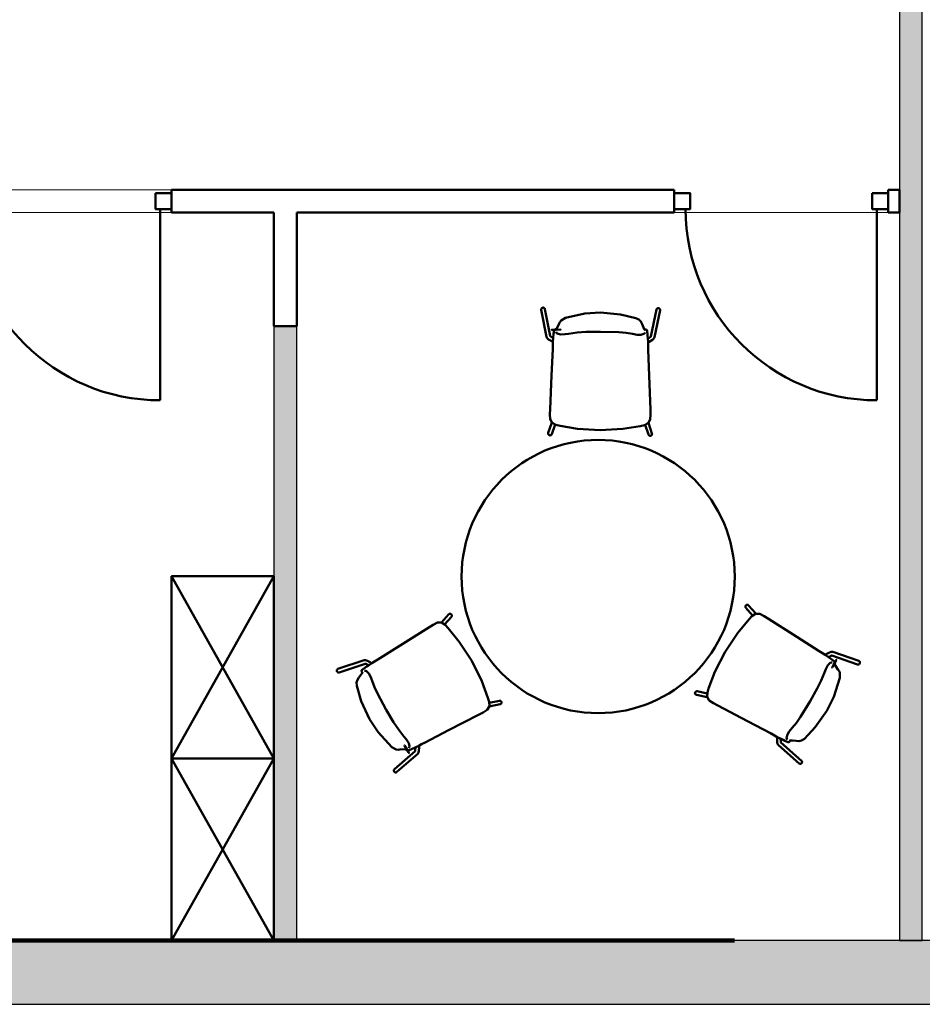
# Model space of a CAD drawing. Header units: metres. Extents: x -1 to 430, y -6 to 34.
# Tile 9 of 20: x 411 to 415, y 13 to 17. Entities that reach past the tile are written whole.
import ezdxf

# ---------------------------------------------------------------- set-up
doc = ezdxf.new("R2010")
doc.units = ezdxf.units.M
doc.linetypes.add('CONTINUA', pattern=[0])
doc.linetypes.add('VERDECKT', pattern=[9.525, 6.35, -3.175])
for name, color, linetype, lineweight in [('3D P2 MOBLES', 7, 'CONTINUA', 25), ('3D P2 MURS', 7, 'CONTINUA', 25), ('3D P2 MURS NOUS', 7, 'CONTINUA', 25), ('P2  REVESTIMENT pintat (blau fosc)', 7, 'CONTINUA', 25), ('P2 REVESTIMENT  enguixat i pintat (lila)', 7, 'CONTINUA', 25)]:
    doc.layers.add(name, color=color, linetype=linetype, lineweight=lineweight)

msp = doc.modelspace()

# ---------------------------------------------------------------- hatches: boundary and pattern name
at = {"layer": '3D P2 MURS', "linetype": 'CONTINUA', "lineweight": 18, "true_color": 0xa0a0a0, "transparency": 33554687}
msp.add_hatch(color=253, dxfattribs=at).paths.add_polyline_path([(398.2417, 12.8406), (423.6575, 12.8406), (423.7155, 13.1206), (398.2971, 13.1206)])
at = {"layer": '3D P2 MURS NOUS', "linetype": 'CONTINUA', "lineweight": 18, "true_color": 0x006e00, "transparency": 33554687}
for points in [[(414.9971, 13.1206), (414.9971, 17.6155), (414.8971, 17.6155), (414.8971, 13.1206)], [(412.2493, 13.1206), (412.2493, 15.8186), (412.1493, 15.8186), (412.1493, 13.1206)]]:
    msp.add_hatch(color=96, dxfattribs=at).paths.add_polyline_path(points)

# ---------------------------------------------------------------- linework, layer by layer
at = {"layer": '3D P2 MOBLES', "color": 202, "linetype": 'CONTINUA', "lineweight": 50, "transparency": 33554687}
for p, q in [((413.3236, 15.8915), (413.3468, 15.7724)), ((413.3393, 15.8945), (413.3623, 15.7763)), ((413.8292, 15.8924), (413.8052, 15.7744)), ((413.8449, 15.8892), (413.8207, 15.7704)), ((413.3885, 15.8038), (413.3885, 15.8038)), ((413.7792, 15.8021), (413.7792, 15.8021)), ((413.3737, 15.7503), (413.3748, 15.7498)), ((413.3766, 15.7738), (413.3766, 15.7736)), ((413.7908, 15.772), (413.7908, 15.7718)), ((413.7935, 15.7485), (413.7925, 15.748)), ((413.3699, 15.3958), (413.3543, 15.3502)), ((413.384, 15.3877), (413.3695, 15.345)), ((413.7801, 15.3859), (413.7943, 15.3432)), ((413.7943, 15.394), (413.8094, 15.3482)), ((412.1493, 13.9207), (411.6993, 14.7207)), ((411.6993, 13.9207), (412.1493, 14.7207)), ((414.2518, 14.5485), (414.2222, 14.5824)), ((414.2659, 14.5567), (414.2342, 14.5929)), ((412.8845, 14.5174), (412.9165, 14.5534)), ((412.8985, 14.5091), (412.9284, 14.5428)), ((414.571, 14.3761), (414.5701, 14.3755)), ((414.5899, 14.3618), (414.5897, 14.3619)), ((414.7131, 14.3338), (414.5993, 14.373)), ((414.7183, 14.3489), (414.6037, 14.3884)), ((412.4303, 14.3136), (412.5453, 14.3521)), ((412.4354, 14.2985), (412.5495, 14.3366)), ((412.5589, 14.3254), (412.559, 14.3255)), ((412.5778, 14.3395), (412.5788, 14.3389)), ((414.61, 14.3365), (414.61, 14.3365)), ((412.5385, 14.3003), (412.5385, 14.3003)), ((414.0521, 14.1901), (414.005, 14.1998)), ((414.0523, 14.2064), (414.0082, 14.2155)), ((413.095, 14.1653), (413.1392, 14.174)), ((413.0951, 14.149), (413.1423, 14.1583)), ((414.3595, 14.0135), (414.3596, 14.0146)), ((412.7862, 13.9751), (412.7861, 13.9762)), ((414.4557, 13.8986), (414.3649, 13.979)), ((414.4663, 13.9106), (414.3762, 13.9904)), ((414.3812, 14.0041), (414.3811, 14.0041)), ((414.4131, 13.999), (414.4131, 13.999)), ((412.6785, 13.8731), (412.7693, 13.9522)), ((412.689, 13.8611), (412.7805, 13.9406)), ((412.7324, 13.9611), (412.7324, 13.9611)), ((412.7644, 13.9659), (412.7645, 13.9659)), ((412.1493, 13.1206), (411.6993, 13.9206)), ((411.6993, 13.1206), (412.1493, 13.9206))]:
    msp.add_line(p, q, dxfattribs=at)
for points in [[(413.3393, 15.8945), (413.3392, 15.895), (413.3391, 15.8955), (413.3389, 15.8959), (413.3387, 15.8963), (413.3385, 15.8968), (413.3382, 15.8972), (413.3379, 15.8976), (413.3376, 15.898), (413.3373, 15.8983), (413.3369, 15.8987), (413.3366, 15.899), (413.3362, 15.8993), (413.3358, 15.8995), (413.3353, 15.8998), (413.3349, 15.9), (413.3344, 15.9002), (413.3339, 15.9003), (413.3335, 15.9005), (413.333, 15.9006), (413.3325, 15.9006), (413.332, 15.9007), (413.3315, 15.9007), (413.331, 15.9007), (413.3305, 15.9006), (413.33, 15.9005), (413.3295, 15.9004), (413.329, 15.9003), (413.3285, 15.9001), (413.3281, 15.8999), (413.3276, 15.8997), (413.3272, 15.8994), (413.3268, 15.8992), (413.3264, 15.8989), (413.326, 15.8985), (413.3256, 15.8982), (413.3253, 15.8978), (413.325, 15.8974), (413.3247, 15.897), (413.3245, 15.8966), (413.3242, 15.8962), (413.324, 15.8957), (413.3239, 15.8953), (413.3237, 15.8948), (413.3236, 15.8943), (413.3235, 15.8939), (413.3235, 15.8934), (413.3235, 15.8929), (413.3235, 15.8924), (413.3235, 15.8919), (413.3236, 15.8915)], [(413.4292, 15.8564), (413.5151, 15.8748), (413.5842, 15.8792)], [(413.5842, 15.8792), (413.6719, 15.8712), (413.739, 15.8551)], [(413.8292, 15.8924), (413.8293, 15.8929), (413.8295, 15.8933), (413.8296, 15.8938), (413.8298, 15.8942), (413.8301, 15.8946), (413.8303, 15.895), (413.8306, 15.8954), (413.8309, 15.8958), (413.8313, 15.8962), (413.8316, 15.8965), (413.832, 15.8968), (413.8324, 15.8971), (413.8328, 15.8974), (413.8332, 15.8976), (413.8337, 15.8978), (413.8341, 15.898), (413.8346, 15.8982), (413.8351, 15.8983), (413.8356, 15.8984), (413.8361, 15.8984), (413.8366, 15.8985), (413.8371, 15.8985), (413.8376, 15.8985), (413.8381, 15.8984), (413.8386, 15.8983), (413.8391, 15.8982), (413.8396, 15.8981), (413.84, 15.8979), (413.8405, 15.8977), (413.8409, 15.8975), (413.8414, 15.8972), (413.8418, 15.8969), (413.8422, 15.8966), (413.8425, 15.8963), (413.8429, 15.8959), (413.8432, 15.8956), (413.8435, 15.8952), (413.8438, 15.8948), (413.8441, 15.8944), (413.8443, 15.8939), (413.8445, 15.8935), (413.8447, 15.893), (413.8448, 15.8926), (413.8449, 15.8921), (413.845, 15.8916), (413.845, 15.8911), (413.845, 15.8906), (413.845, 15.8902), (413.845, 15.8897), (413.8449, 15.8892)], [(413.3885, 15.804), (413.3887, 15.8041), (413.3902, 15.8058), (413.402, 15.8304)], [(413.402, 15.8304), (413.4046, 15.8364), (413.4102, 15.8446), (413.4292, 15.8564)], [(413.739, 15.8551), (413.7523, 15.8482), (413.7608, 15.8393), (413.7659, 15.8288)], [(413.3748, 15.7498), (413.3776, 15.7857), (413.3794, 15.8001), (413.3826, 15.8064)], [(413.3826, 15.8064), (413.3833, 15.8067), (413.384, 15.8067)], [(413.384, 15.8067), (413.3874, 15.8067), (413.39, 15.8068)], [(413.3884, 15.7937), (413.3896, 15.7906), (413.3935, 15.7871), (413.4076, 15.7827)], [(413.3896, 15.8067), (413.3889, 15.8056), (413.3885, 15.8038)], [(413.3896, 15.8067), (413.3898, 15.8068), (413.39, 15.8068)], [(413.39, 15.8068), (413.3905, 15.8067), (413.3908, 15.8065)], [(413.4076, 15.7827), (413.4275, 15.7836), (413.4435, 15.7863)], [(413.4435, 15.7863), (413.4804, 15.7914), (413.5203, 15.7941), (413.5838, 15.7951)], [(413.5838, 15.7951), (413.6645, 15.7925), (413.6957, 15.7895), (413.7241, 15.7851)], [(413.76, 15.7811), (413.7741, 15.7854), (413.778, 15.7889), (413.7792, 15.792)], [(413.7659, 15.8288), (413.7721, 15.813), (413.7774, 15.8039), (413.7786, 15.8027), (413.7791, 15.8023), (413.7792, 15.8023)], [(413.7767, 15.8047), (413.7773, 15.805), (413.7777, 15.8051)], [(413.7777, 15.8051), (413.7811, 15.805), (413.7838, 15.805)], [(413.7777, 15.8051), (413.778, 15.8051), (413.7781, 15.805)], [(413.7792, 15.8021), (413.7787, 15.8042), (413.7782, 15.805)], [(413.7838, 15.805), (413.7846, 15.8049), (413.7851, 15.8047)], [(413.7851, 15.8047), (413.7875, 15.8015), (413.7885, 15.7971), (413.7899, 15.7848), (413.7905, 15.7775), (413.7912, 15.7676), (413.7925, 15.748)], [(413.3558, 15.7607), (413.3496, 15.7666), (413.3468, 15.7724)], [(413.3737, 15.7503), (413.3693, 15.7527), (413.3558, 15.7607)], [(413.3621, 15.7766), (413.3622, 15.7765), (413.3633, 15.7754), (413.3639, 15.7748), (413.3641, 15.7746), (413.3643, 15.7745), (413.3648, 15.7741), (413.3762, 15.7665)], [(413.3737, 15.7189), (413.3745, 15.7365), (413.3748, 15.7498)], [(413.7241, 15.7851), (413.7444, 15.7817), (413.76, 15.7811)], [(413.8054, 15.7747), (413.8053, 15.7746), (413.8045, 15.7737), (413.8034, 15.7727), (413.8033, 15.7726), (413.8028, 15.7722), (413.7913, 15.7633)], [(413.7932, 15.7171), (413.7927, 15.7347), (413.7925, 15.748)], [(413.7935, 15.7485), (413.798, 15.7509), (413.8115, 15.7588)], [(413.8115, 15.7588), (413.8178, 15.7646), (413.8207, 15.7704)], [(413.3619, 15.455), (413.3685, 15.6028), (413.3737, 15.7189)], [(413.3739, 15.7233), (413.3738, 15.7194), (413.3736, 15.7164)], [(413.3737, 15.7187), (413.3737, 15.7189), (413.3738, 15.719)], [(413.7931, 15.7215), (413.7932, 15.7176), (413.7933, 15.7146)], [(413.7932, 15.7169), (413.7932, 15.7171), (413.7932, 15.7172)], [(413.8028, 15.453), (413.7974, 15.6009), (413.7932, 15.7171)], [(413.4057, 15.382), (413.3875, 15.3865), (413.371, 15.3948), (413.362, 15.4107), (413.3609, 15.4327), (413.3619, 15.455)], [(413.3619, 15.4551), (413.3619, 15.455), (413.3619, 15.4548)], [(413.7583, 15.3804), (413.7766, 15.3848), (413.7932, 15.393), (413.8023, 15.4088), (413.8036, 15.4308), (413.8028, 15.453)], [(413.8028, 15.4532), (413.8028, 15.453), (413.8028, 15.4529)], [(413.4057, 15.382), (413.4045, 15.3823), (413.4043, 15.3823), (413.4057, 15.382)], [(413.582, 15.3629), (413.4825, 15.3689), (413.4057, 15.382)], [(413.4057, 15.382), (413.4072, 15.3816), (413.407, 15.3817), (413.4057, 15.382)], [(413.582, 15.3629), (413.6815, 15.3681), (413.7583, 15.3804)], [(413.7583, 15.3804), (413.7568, 15.3801), (413.7571, 15.3802), (413.7583, 15.3804)], [(413.7583, 15.3804), (413.7596, 15.3807), (413.7598, 15.3808), (413.7583, 15.3804)], [(413.3543, 15.3502), (413.3542, 15.3497), (413.3541, 15.3493), (413.354, 15.3488), (413.3539, 15.3483), (413.3539, 15.3478), (413.3539, 15.3473), (413.354, 15.3468), (413.354, 15.3463), (413.3541, 15.3458), (413.3543, 15.3453), (413.3544, 15.3448), (413.3546, 15.3444), (413.3548, 15.3439), (413.3551, 15.3435), (413.3554, 15.3431), (413.3557, 15.3427), (413.356, 15.3423), (413.3563, 15.3419), (413.3567, 15.3416), (413.3571, 15.3413), (413.3575, 15.341), (413.358, 15.3407), (413.3584, 15.3405), (413.3589, 15.3403), (413.3593, 15.3401), (413.3598, 15.34), (413.3603, 15.3398), (413.3608, 15.3398), (413.3613, 15.3397), (413.3618, 15.3397), (413.3623, 15.3397), (413.3628, 15.3397), (413.3633, 15.3398), (413.3638, 15.3399), (413.3643, 15.34), (413.3647, 15.3402), (413.3652, 15.3404), (413.3657, 15.3406), (413.3661, 15.3408), (413.3665, 15.3411), (413.3669, 15.3414), (413.3673, 15.3417), (413.3677, 15.3421), (413.368, 15.3424), (413.3683, 15.3428), (413.3686, 15.3432), (413.3689, 15.3437), (413.3691, 15.3441), (413.3693, 15.3446), (413.3695, 15.345)], [(413.8094, 15.3482), (413.8096, 15.3478), (413.8097, 15.3473), (413.8098, 15.3468), (413.8098, 15.3463), (413.8099, 15.3458), (413.8098, 15.3453), (413.8098, 15.3448), (413.8097, 15.3443), (413.8096, 15.3438), (413.8095, 15.3433), (413.8093, 15.3429), (413.8091, 15.3424), (413.8089, 15.342), (413.8086, 15.3415), (413.8084, 15.3411), (413.808, 15.3407), (413.8077, 15.3403), (413.8074, 15.34), (413.807, 15.3396), (413.8066, 15.3393), (413.8062, 15.339), (413.8057, 15.3388), (413.8053, 15.3386), (413.8048, 15.3384), (413.8044, 15.3382), (413.8039, 15.338), (413.8034, 15.3379), (413.8029, 15.3378), (413.8024, 15.3378), (413.8019, 15.3378), (413.8014, 15.3378), (413.8009, 15.3378), (413.8004, 15.3379), (413.7999, 15.338), (413.7994, 15.3381), (413.7989, 15.3383), (413.7985, 15.3385), (413.798, 15.3387), (413.7976, 15.339), (413.7972, 15.3392), (413.7968, 15.3395), (413.7964, 15.3399), (413.7961, 15.3402), (413.7957, 15.3406), (413.7954, 15.341), (413.7951, 15.3414), (413.7949, 15.3418), (413.7946, 15.3423), (413.7944, 15.3427), (413.7943, 15.3432)], [(414.2342, 14.5929), (414.2339, 14.5933), (414.2335, 14.5936), (414.2331, 14.594), (414.2327, 14.5943), (414.2323, 14.5945), (414.2319, 14.5948), (414.2314, 14.595), (414.231, 14.5952), (414.2305, 14.5953), (414.23, 14.5954), (414.2295, 14.5955), (414.229, 14.5956), (414.2285, 14.5956), (414.228, 14.5956), (414.2275, 14.5956), (414.227, 14.5955), (414.2265, 14.5955), (414.226, 14.5953), (414.2256, 14.5952), (414.2251, 14.595), (414.2246, 14.5948), (414.2242, 14.5945), (414.2238, 14.5943), (414.2234, 14.594), (414.223, 14.5937), (414.2226, 14.5933), (414.2223, 14.593), (414.2219, 14.5926), (414.2216, 14.5922), (414.2214, 14.5917), (414.2211, 14.5913), (414.2209, 14.5909), (414.2207, 14.5904), (414.2206, 14.5899), (414.2204, 14.5894), (414.2203, 14.5889), (414.2203, 14.5884), (414.2202, 14.5879), (414.2202, 14.5874), (414.2203, 14.5869), (414.2203, 14.5864), (414.2204, 14.5859), (414.2205, 14.5855), (414.2207, 14.585), (414.2209, 14.5845), (414.2211, 14.5841), (414.2213, 14.5836), (414.2216, 14.5832), (414.2219, 14.5828), (414.2222, 14.5824)], [(412.9165, 14.5534), (412.9168, 14.5538), (412.9172, 14.5541), (412.9176, 14.5544), (412.918, 14.5547), (412.9184, 14.555), (412.9188, 14.5552), (412.9193, 14.5554), (412.9198, 14.5556), (412.9202, 14.5558), (412.9207, 14.5559), (412.9212, 14.556), (412.9217, 14.5561), (412.9222, 14.5561), (412.9227, 14.5561), (412.9232, 14.556), (412.9237, 14.556), (412.9242, 14.5559), (412.9247, 14.5558), (412.9252, 14.5556), (412.9256, 14.5554), (412.9261, 14.5552), (412.9265, 14.5549), (412.9269, 14.5547), (412.9274, 14.5544), (412.9277, 14.5541), (412.9281, 14.5537), (412.9284, 14.5533), (412.9288, 14.553), (412.9291, 14.5526), (412.9293, 14.5521), (412.9296, 14.5517), (412.9298, 14.5512), (412.93, 14.5508), (412.9301, 14.5503), (412.9302, 14.5498), (412.9303, 14.5493), (412.9304, 14.5488), (412.9304, 14.5483), (412.9304, 14.5478), (412.9304, 14.5473), (412.9303, 14.5468), (412.9302, 14.5463), (412.9301, 14.5458), (412.93, 14.5454), (412.9298, 14.5449), (412.9296, 14.5444), (412.9293, 14.544), (412.9291, 14.5436), (412.9288, 14.5432), (412.9284, 14.5428)], [(414.1314, 14.3895), (414.1864, 14.4726), (414.236, 14.5325)], [(414.236, 14.5325), (414.235, 14.5314), (414.2352, 14.5316), (414.236, 14.5325)], [(414.236, 14.5325), (414.249, 14.5461), (414.2645, 14.5562), (414.2828, 14.556), (414.3024, 14.546), (414.3212, 14.534)], [(414.236, 14.5325), (414.2369, 14.5335), (414.237, 14.5336), (414.236, 14.5325)], [(414.3213, 14.5339), (414.3212, 14.534), (414.3211, 14.5341)], [(414.3212, 14.534), (414.4458, 14.4544), (414.5438, 14.3918)], [(412.829, 14.4953), (412.7037, 14.4167), (412.6052, 14.355)], [(412.8289, 14.4952), (412.829, 14.4953), (412.8291, 14.4954)], [(412.9142, 14.493), (412.9013, 14.5067), (412.8858, 14.517), (412.8676, 14.517), (412.8479, 14.5071), (412.829, 14.4953)], [(412.9142, 14.4931), (412.9133, 14.494), (412.9131, 14.4942), (412.9142, 14.4931)], [(412.9142, 14.4931), (412.9152, 14.4919), (412.915, 14.4921), (412.9142, 14.4931)], [(413.0176, 14.3491), (412.9633, 14.4327), (412.9142, 14.493)], [(414.1314, 14.3895), (414.0861, 14.3007), (414.0584, 14.228)], [(414.5475, 14.3894), (414.5443, 14.3915), (414.5417, 14.3931)], [(414.5436, 14.3919), (414.5438, 14.3918), (414.5439, 14.3917)], [(414.5438, 14.3918), (414.5587, 14.3824), (414.5701, 14.3755)], [(414.5701, 14.3755), (414.5997, 14.3551), (414.6113, 14.3463), (414.6152, 14.3404)], [(414.571, 14.3761), (414.5753, 14.3787), (414.589, 14.3864)], [(414.5996, 14.373), (414.5995, 14.373), (414.5979, 14.3726), (414.5971, 14.3724), (414.5969, 14.3723), (414.5967, 14.3722), (414.5961, 14.3719), (414.5838, 14.3659)], [(414.589, 14.3864), (414.5972, 14.3888), (414.6037, 14.3884)], [(412.5334, 14.3042), (412.535, 14.3078), (412.5382, 14.3109), (412.5481, 14.3182), (412.5543, 14.3224), (412.5625, 14.3279), (412.5788, 14.3389)], [(412.5599, 14.35), (412.5518, 14.3525), (412.5453, 14.3521)], [(412.5492, 14.3367), (412.5493, 14.3367), (412.5505, 14.3364), (412.5519, 14.3359), (412.5521, 14.3359), (412.5526, 14.3357), (412.5661, 14.3302)], [(412.5778, 14.3395), (412.5735, 14.3422), (412.5599, 14.35)], [(412.6052, 14.355), (412.5902, 14.3457), (412.5788, 14.3389)], [(412.6014, 14.3526), (412.6047, 14.3547), (412.6073, 14.3563)], [(412.6053, 14.3551), (412.6052, 14.355), (412.6051, 14.3549)], [(413.0176, 14.3491), (413.062, 14.2599), (413.0891, 14.1869)], [(414.5821, 14.3306), (414.573, 14.3129), (414.5673, 14.2976)], [(414.6013, 14.3416), (414.598, 14.3422), (414.593, 14.3406), (414.5821, 14.3306)], [(414.6119, 14.3342), (414.6113, 14.3353), (414.61, 14.3365)], [(414.6102, 14.3364), (414.6101, 14.3362), (414.6108, 14.3341), (414.6262, 14.3115)], [(414.6118, 14.3337), (414.6115, 14.3334), (414.6112, 14.3332)], [(414.6147, 14.339), (414.613, 14.3361), (414.6118, 14.3337)], [(414.6119, 14.3342), (414.6119, 14.3339), (414.6118, 14.3337)], [(414.6152, 14.3404), (414.615, 14.3396), (414.6147, 14.339)], [(414.7131, 14.3338), (414.7136, 14.3337), (414.7141, 14.3335), (414.7145, 14.3335), (414.715, 14.3334), (414.7155, 14.3334), (414.716, 14.3334), (414.7165, 14.3335), (414.7169, 14.3335), (414.7174, 14.3336), (414.7179, 14.3338), (414.7183, 14.3339), (414.7188, 14.3341), (414.7192, 14.3344), (414.7197, 14.3346), (414.7201, 14.3349), (414.7205, 14.3352), (414.7208, 14.3355), (414.7212, 14.3359), (414.7215, 14.3363), (414.7218, 14.3367), (414.7221, 14.3371), (414.7224, 14.3375), (414.7226, 14.3379), (414.7228, 14.3384), (414.723, 14.3389), (414.7231, 14.3394), (414.7233, 14.3398), (414.7233, 14.3403), (414.7234, 14.3408), (414.7234, 14.3413), (414.7234, 14.3418), (414.7234, 14.3423), (414.7233, 14.3428), (414.7232, 14.3433), (414.7231, 14.3438), (414.723, 14.3443), (414.7228, 14.3447), (414.7226, 14.3452), (414.7224, 14.3456), (414.7221, 14.346), (414.7218, 14.3464), (414.7215, 14.3468), (414.7212, 14.3471), (414.7208, 14.3475), (414.7204, 14.3478), (414.7201, 14.3481), (414.7196, 14.3483), (414.7192, 14.3486), (414.7188, 14.3488), (414.7183, 14.3489)], [(412.4354, 14.2985), (412.4349, 14.2983), (412.4344, 14.2982), (412.4339, 14.2981), (412.4335, 14.2981), (412.433, 14.2981), (412.4325, 14.2981), (412.432, 14.2982), (412.4315, 14.2982), (412.4311, 14.2983), (412.4306, 14.2985), (412.4301, 14.2987), (412.4297, 14.2989), (412.4292, 14.2991), (412.4288, 14.2993), (412.4284, 14.2996), (412.428, 14.2999), (412.4277, 14.3003), (412.4273, 14.3006), (412.427, 14.301), (412.4267, 14.3014), (412.4264, 14.3018), (412.4261, 14.3022), (412.4259, 14.3027), (412.4257, 14.3032), (412.4255, 14.3036), (412.4254, 14.3041), (412.4253, 14.3046), (412.4252, 14.3051), (412.4251, 14.3056), (412.4251, 14.3061), (412.4251, 14.3066), (412.4251, 14.3071), (412.4252, 14.3076), (412.4253, 14.3081), (412.4254, 14.3085), (412.4256, 14.309), (412.4258, 14.3095), (412.426, 14.3099), (412.4262, 14.3104), (412.4265, 14.3108), (412.4268, 14.3112), (412.4271, 14.3115), (412.4274, 14.3119), (412.4278, 14.3122), (412.4282, 14.3125), (412.4285, 14.3128), (412.429, 14.3131), (412.4294, 14.3133), (412.4298, 14.3135), (412.4303, 14.3136)], [(412.5128, 14.239), (412.512, 14.254), (412.5155, 14.2658), (412.5221, 14.2754)], [(412.5221, 14.2754), (412.5327, 14.2887), (412.5379, 14.2979), (412.5383, 14.2994), (412.5384, 14.3001), (412.5384, 14.3002)], [(412.5338, 14.3028), (412.5335, 14.3036), (412.5334, 14.3042)], [(412.5367, 14.2975), (412.5351, 14.3005), (412.5338, 14.3028)], [(412.5385, 14.3003), (412.537, 14.2988), (412.5366, 14.298)], [(412.5367, 14.2975), (412.5366, 14.2978), (412.5366, 14.298)], [(412.5375, 14.2969), (412.5369, 14.2972), (412.5367, 14.2975)], [(412.5663, 14.2941), (412.5555, 14.3042), (412.5506, 14.3059), (412.5473, 14.3053)], [(412.5808, 14.2611), (412.5736, 14.2804), (412.5663, 14.2941)], [(414.5673, 14.2976), (414.5533, 14.2632), (414.5357, 14.2273), (414.5047, 14.1718)], [(414.6352, 14.275), (414.6081, 14.1914), (414.5774, 14.1294)], [(414.6262, 14.3115), (414.6302, 14.3063), (414.6344, 14.2974), (414.6352, 14.275)], [(412.5693, 14.0929), (412.5323, 14.1728), (412.5128, 14.239)], [(412.6423, 14.1346), (412.6042, 14.2058), (412.5912, 14.2343), (412.5808, 14.2611)], [(414.0584, 14.228), (414.0589, 14.2294), (414.0588, 14.2292), (414.0584, 14.228)], [(413.0891, 14.1869), (413.0943, 14.1689), (413.0954, 14.1504), (413.0861, 14.1347), (413.0676, 14.1227), (413.0478, 14.1125)], [(413.0891, 14.1869), (413.0887, 14.1884), (413.0887, 14.1882), (413.0891, 14.1869)], [(413.0891, 14.1869), (413.0895, 14.1857), (413.0896, 14.1855), (413.0891, 14.1869)], [(414.005, 14.1998), (414.0045, 14.1999), (414.004, 14.2), (414.0035, 14.2002), (414.0031, 14.2004), (414.0026, 14.2007), (414.0022, 14.2009), (414.0018, 14.2012), (414.0014, 14.2015), (414.001, 14.2019), (414.0007, 14.2022), (414.0004, 14.2026), (414.0001, 14.203), (413.9998, 14.2034), (413.9995, 14.2038), (413.9993, 14.2043), (413.9991, 14.2048), (413.999, 14.2052), (413.9988, 14.2057), (413.9987, 14.2062), (413.9987, 14.2067), (413.9986, 14.2072), (413.9986, 14.2077), (413.9986, 14.2082), (413.9987, 14.2087), (413.9988, 14.2092), (413.9989, 14.2097), (413.999, 14.2102), (413.9992, 14.2107), (413.9994, 14.2111), (413.9997, 14.2116), (413.9999, 14.212), (414.0002, 14.2124), (414.0005, 14.2128), (414.0009, 14.2132), (414.0012, 14.2135), (414.0016, 14.2138), (414.002, 14.2141), (414.0024, 14.2144), (414.0028, 14.2147), (414.0033, 14.2149), (414.0038, 14.2151), (414.0042, 14.2153), (414.0047, 14.2154), (414.0052, 14.2155), (414.0057, 14.2156), (414.0062, 14.2156), (414.0067, 14.2156), (414.0072, 14.2156), (414.0077, 14.2155), (414.0082, 14.2155)], [(414.0584, 14.228), (414.053, 14.21), (414.0518, 14.1915), (414.061, 14.1757), (414.0794, 14.1635), (414.099, 14.1531)], [(414.0584, 14.228), (414.058, 14.2267), (414.058, 14.2265), (414.0584, 14.228)], [(413.1423, 14.1583), (413.1428, 14.1584), (413.1433, 14.1586), (413.1438, 14.1587), (413.1442, 14.1589), (413.1447, 14.1592), (413.1451, 14.1594), (413.1455, 14.1597), (413.1459, 14.16), (413.1463, 14.1603), (413.1466, 14.1607), (413.1469, 14.1611), (413.1472, 14.1615), (413.1475, 14.1619), (413.1478, 14.1623), (413.148, 14.1628), (413.1482, 14.1632), (413.1484, 14.1637), (413.1485, 14.1642), (413.1486, 14.1647), (413.1487, 14.1652), (413.1487, 14.1657), (413.1487, 14.1662), (413.1487, 14.1667), (413.1487, 14.1672), (413.1486, 14.1677), (413.1485, 14.1682), (413.1483, 14.1687), (413.1482, 14.1691), (413.148, 14.1696), (413.1477, 14.17), (413.1475, 14.1705), (413.1472, 14.1709), (413.1469, 14.1713), (413.1465, 14.1717), (413.1462, 14.172), (413.1458, 14.1723), (413.1454, 14.1726), (413.145, 14.1729), (413.1446, 14.1732), (413.1441, 14.1734), (413.1437, 14.1736), (413.1432, 14.1738), (413.1427, 14.1739), (413.1422, 14.174), (413.1417, 14.1741), (413.1412, 14.1741), (413.1407, 14.1742), (413.1402, 14.1741), (413.1397, 14.1741), (413.1392, 14.174)], [(414.0992, 14.153), (414.099, 14.1531), (414.0989, 14.1532)], [(414.099, 14.1531), (414.2298, 14.0838), (414.3325, 14.0294)], [(414.5047, 14.1718), (414.4621, 14.1031), (414.444, 14.0777), (414.426, 14.0553)], [(412.7201, 14.0175), (412.6973, 14.0469), (412.6749, 14.0801), (412.6423, 14.1346)], [(413.0478, 14.1125), (412.9165, 14.0443), (412.8133, 13.9908)], [(413.0477, 14.1124), (413.0478, 14.1125), (413.048, 14.1125)], [(414.5774, 14.1294), (414.5267, 14.0574), (414.4791, 14.0074)], [(412.6665, 13.97), (412.6076, 14.0353), (412.5693, 14.0929)], [(412.7412, 13.9882), (412.7304, 14.005), (412.7201, 14.0175)], [(414.3364, 14.0273), (414.333, 14.0291), (414.3303, 14.0306)], [(414.3323, 14.0295), (414.3325, 14.0294), (414.3326, 14.0293)], [(414.3325, 14.0294), (414.348, 14.0211), (414.3596, 14.0146)], [(414.3595, 14.0135), (414.3594, 14.0084), (414.3594, 13.9927)], [(414.4124, 13.9926), (414.4085, 13.9922), (414.4042, 13.9935), (414.3928, 13.9984), (414.3862, 14.0016), (414.3773, 14.006), (414.3596, 14.0146)], [(414.4046, 14.0262), (414.4012, 14.0118), (414.4023, 14.0066), (414.4044, 14.0041)], [(414.426, 14.0553), (414.4129, 14.0394), (414.4046, 14.0262)], [(412.7026, 13.9595), (412.6961, 13.9587), (412.6863, 13.9595), (412.6665, 13.97)], [(412.7861, 13.9762), (412.7536, 13.9607), (412.7402, 13.9551), (412.7331, 13.9547)], [(412.7412, 13.9661), (412.7434, 13.9686), (412.7444, 13.9738), (412.7412, 13.9882)], [(412.8133, 13.9908), (412.7978, 13.9826), (412.7861, 13.9762)], [(412.7862, 13.9751), (412.7863, 13.97), (412.7861, 13.9543)], [(412.8094, 13.9887), (412.8129, 13.9905), (412.8156, 13.9919)], [(412.8135, 13.9909), (412.8133, 13.9908), (412.8132, 13.9907)], [(414.3594, 13.9927), (414.3613, 13.9844), (414.3649, 13.979)], [(414.3763, 13.9901), (414.3763, 13.9901), (414.3759, 13.9914), (414.3756, 13.9928), (414.3756, 13.993), (414.3755, 13.9936), (414.3735, 14.008)], [(414.4133, 13.9937), (414.4129, 13.993), (414.4124, 13.9926)], [(414.4132, 13.999), (414.4153, 13.9984), (414.4161, 13.9985)], [(414.4429, 13.9972), (414.4261, 13.9997), (414.4156, 13.9997), (414.414, 13.9993), (414.4134, 13.999), (414.4133, 13.999)], [(414.4165, 13.9988), (414.4147, 13.996), (414.4133, 13.9937)], [(414.4165, 13.9988), (414.4163, 13.9986), (414.4161, 13.9985)], [(414.4166, 13.9999), (414.4166, 13.9992), (414.4165, 13.9988)], [(414.4791, 14.0074), (414.4665, 13.9993), (414.4546, 13.9964), (414.4429, 13.9972)], [(412.7322, 13.961), (412.7321, 13.9611), (412.7299, 13.9616), (412.7026, 13.9595)], [(412.7291, 13.9609), (412.7289, 13.9614), (412.7289, 13.9617)], [(412.7322, 13.9557), (412.7305, 13.9587), (412.7291, 13.9609)], [(412.7294, 13.9606), (412.7292, 13.9608), (412.7291, 13.9609)], [(412.7294, 13.9606), (412.7306, 13.9606), (412.7324, 13.9611)], [(412.7331, 13.9547), (412.7325, 13.9552), (412.7322, 13.9557)], [(412.7692, 13.9518), (412.7692, 13.9519), (412.7697, 13.9535), (412.7699, 13.9543), (412.7699, 13.9545), (412.7699, 13.9548), (412.77, 13.9554), (412.7709, 13.9691)], [(412.7861, 13.9543), (412.7841, 13.946), (412.7805, 13.9406)], [(414.4663, 13.9106), (414.4667, 13.9103), (414.467, 13.9099), (414.4673, 13.9095), (414.4676, 13.9091), (414.4678, 13.9087), (414.4681, 13.9083), (414.4683, 13.9079), (414.4684, 13.9074), (414.4686, 13.9069), (414.4687, 13.9065), (414.4688, 13.906), (414.4688, 13.9055), (414.4688, 13.905), (414.4688, 13.9045), (414.4688, 13.904), (414.4687, 13.9035), (414.4686, 13.903), (414.4685, 13.9025), (414.4683, 13.9021), (414.4681, 13.9016), (414.4679, 13.9012), (414.4677, 13.9007), (414.4674, 13.9003), (414.4671, 13.8999), (414.4668, 13.8995), (414.4664, 13.8991), (414.4661, 13.8988), (414.4657, 13.8985), (414.4653, 13.8982), (414.4649, 13.8979), (414.4644, 13.8977), (414.464, 13.8974), (414.4635, 13.8973), (414.463, 13.8971), (414.4626, 13.897), (414.4621, 13.8969), (414.4616, 13.8968), (414.4611, 13.8968), (414.4606, 13.8967), (414.4601, 13.8968), (414.4596, 13.8968), (414.4591, 13.8969), (414.4587, 13.897), (414.4582, 13.8972), (414.4578, 13.8973), (414.4573, 13.8975), (414.4569, 13.8978), (414.4565, 13.898), (414.4561, 13.8983), (414.4557, 13.8986)], [(412.6785, 13.8731), (412.6781, 13.8728), (412.6778, 13.8724), (412.6775, 13.8721), (412.6772, 13.8717), (412.6769, 13.8713), (412.6767, 13.8709), (412.6765, 13.8704), (412.6763, 13.87), (412.6762, 13.8695), (412.6761, 13.869), (412.676, 13.8685), (412.6759, 13.868), (412.6759, 13.8676), (412.6759, 13.8671), (412.6759, 13.8666), (412.676, 13.8661), (412.6761, 13.8656), (412.6762, 13.8651), (412.6764, 13.8646), (412.6766, 13.8642), (412.6768, 13.8637), (412.677, 13.8633), (412.6773, 13.8629), (412.6776, 13.8624), (412.6779, 13.8621), (412.6783, 13.8617), (412.6786, 13.8613), (412.679, 13.861), (412.6794, 13.8607), (412.6798, 13.8604), (412.6803, 13.8602), (412.6807, 13.86), (412.6812, 13.8598), (412.6816, 13.8596), (412.6821, 13.8595), (412.6826, 13.8594), (412.6831, 13.8593), (412.6836, 13.8592), (412.6841, 13.8592), (412.6846, 13.8592), (412.685, 13.8593), (412.6855, 13.8594), (412.686, 13.8595), (412.6865, 13.8596), (412.6869, 13.8598), (412.6874, 13.86), (412.6878, 13.8602), (412.6882, 13.8605), (412.6886, 13.8608), (412.689, 13.8611)]]:
    msp.add_lwpolyline(points, dxfattribs=at)
for points in [[(413.3881, 15.8038), (413.3739, 15.8035), (413.3685, 15.8033), (413.3683, 15.8033), (413.3725, 15.8034), (413.4074, 15.8042), (413.4079, 15.8042), (413.4077, 15.8042)], [(411.6993, 13.9207), (412.1493, 13.9207), (412.1493, 14.7207), (411.6993, 14.7207), (411.6993, 13.9207)], [(414.6102, 14.3369), (414.617, 14.3494), (414.6196, 14.3541), (414.6197, 14.3543), (414.6176, 14.3506), (414.6009, 14.32), (414.6007, 14.3196), (414.6008, 14.3197)], [(412.7327, 13.9607), (412.74, 13.9486), (412.7428, 13.944), (412.7429, 13.9438), (412.7408, 13.9474), (412.7226, 13.9772), (412.7224, 13.9776), (412.7225, 13.9775)], [(411.6993, 13.1206), (412.1493, 13.1206), (412.1493, 13.9206), (411.6993, 13.9206), (411.6993, 13.1206)]]:
    msp.add_lwpolyline(points, close=True, dxfattribs=at)
msp.add_circle((413.5732, 14.7196), 0.6, dxfattribs=at)
at = {"layer": '3D P2 MURS', "color": 7, "linetype": 'CONTINUA', "lineweight": 25, "transparency": 33554687}
for p, q in [((423.7155, 13.1206), (398.2971, 13.1206)), ((398.2417, 12.8406), (423.6575, 12.8406))]:
    msp.add_line(p, q, dxfattribs=at)
at = {"layer": '3D P2 MURS NOUS', "color": 7, "linetype": 'CONTINUA', "lineweight": 25, "transparency": 33554687}
for p, q in [((414.8971, 17.6155), (414.8971, 16.4186)), ((414.9971, 13.1206), (414.9971, 17.6155)), ((414.8971, 16.4186), (414.8971, 16.3186)), ((414.8971, 16.3186), (414.8971, 13.1206)), ((412.2493, 15.8186), (412.1493, 15.8186)), ((412.1493, 15.8186), (412.1493, 13.1206)), ((412.2493, 13.1206), (412.2493, 15.8186)), ((412.1493, 13.1206), (412.2493, 13.1206)), ((414.8971, 13.1206), (414.9971, 13.1206))]:
    msp.add_line(p, q, dxfattribs=at)
at = {"layer": '3D P2 MURS NOUS', "color": 4, "linetype": 'CONTINUA', "lineweight": 50, "transparency": 33554687}
for p, q in [((411.6993, 16.3186), (411.6993, 16.4186)), ((413.9071, 16.4186), (411.6993, 16.4186)), ((413.9071, 16.4186), (413.9071, 16.3186)), ((414.8471, 16.3186), (414.8471, 16.4186)), ((414.8971, 16.4186), (414.8471, 16.4186)), ((414.8971, 16.3186), (414.8971, 16.4186)), ((411.6493, 16.3336), (411.6493, 15.4936)), ((411.6993, 16.3186), (412.1493, 16.3186)), ((412.1493, 16.3186), (412.1493, 15.8186)), ((412.2493, 15.8186), (412.2493, 16.3186)), ((412.2493, 16.3186), (413.9071, 16.3186)), ((414.7971, 16.3336), (414.7971, 15.4936)), ((414.8471, 16.3186), (414.8971, 16.3186)), ((412.1493, 15.8186), (412.2493, 15.8186))]:
    msp.add_line(p, q, dxfattribs=at)
for points in [[(411.6293, 16.4036), (411.6993, 16.4036), (411.6993, 16.3336), (411.6293, 16.3336), (411.6293, 16.4036)], [(413.9071, 16.4036), (413.9771, 16.4036), (413.9771, 16.3336), (413.9071, 16.3336), (413.9071, 16.4036)], [(414.7771, 16.4036), (414.8471, 16.4036), (414.8471, 16.3336), (414.7771, 16.3336), (414.7771, 16.4036)]]:
    msp.add_lwpolyline(points, close=True, dxfattribs=at)
for centre in [(411.6493, 16.3336), (414.7971, 16.3336)]:
    msp.add_arc(centre, 0.84, 180, 270, dxfattribs=at)
at = {"layer": 'P2  REVESTIMENT pintat (blau fosc)', "color": 180, "linetype": 'CONTINUA', "lineweight": 13, "transparency": 33554687}
for p, q in [((414.8971, 17.6155), (414.8971, 13.1206)), ((414.9971, 13.1206), (414.9971, 17.6155)), ((412.1493, 15.8186), (412.1493, 13.1206)), ((412.2493, 15.8186), (412.2493, 13.1206))]:
    msp.add_line(p, q, dxfattribs=at)
at = {"layer": 'P2  REVESTIMENT pintat (blau fosc)', "color": 180, "linetype": 'VERDECKT', "lineweight": 13, "transparency": 33554687}
for p, q in [((405.4993, 16.4186), (414.8971, 16.4186)), ((412.1493, 16.3186), (408.5493, 16.3186)), ((412.1493, 15.8186), (412.1493, 16.3186)), ((414.8971, 16.3186), (412.2493, 16.3186)), ((412.2493, 16.3186), (412.2493, 15.8186))]:
    msp.add_line(p, q, dxfattribs=at)
at = {"layer": 'P2 REVESTIMENT  enguixat i pintat (lila)', "color": 220, "linetype": 'VERDECKT', "lineweight": 100, "transparency": 33554687}
msp.add_line((398.2971, 13.1206), (423.7155, 13.1206), dxfattribs=at)

doc.saveas('drawing.dxf')
